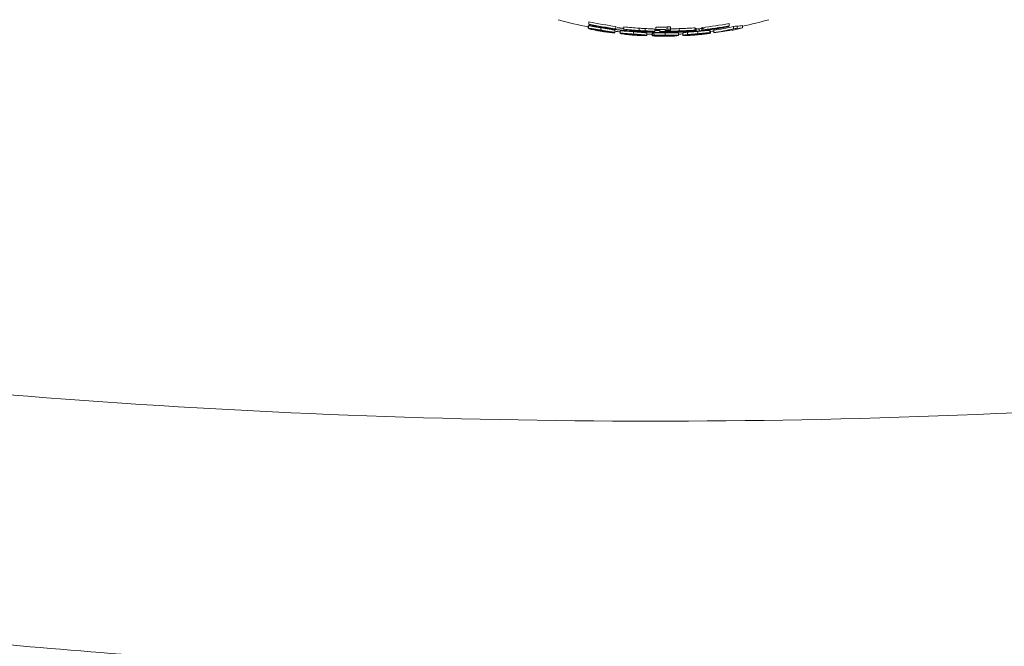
# Model space of a CAD drawing. Header units: millimetres. Extents: x 2 to 601, y 5 to 415.
# Tile 108 of 144: x 544 to 548.28, y 189.76 to 192.48. Entities that reach past the tile are written whole.
import ezdxf

# ---------------------------------------------------------------- set-up
doc = ezdxf.new("R2010")
doc.units = ezdxf.units.MM
doc.linetypes.add('PHANTOM', pattern=[12.7, 6.35, -1.27, 1.27, -1.27, 1.27, -1.27])
doc.styles.add('SLDTEXTSTYLE0', font='TXT', dxfattribs={"width": 0.605})
doc.dimstyles.new('SLDDIMSTYLE2', dxfattribs={"dimtxt": 2.5, "dimasz": 2.5, "dimexe": 0, "dimexo": 0.0625, "dimtad": 1, "dimdec": 0, "dimlfac": 10, "dimrnd": 1e-09, "dimzin": 12, "dimdsep": 46, "dimtxsty": 'SLDTEXTSTYLE0', "dimsah": 1, "dimcen": 0.09, "dimadec": 0, "dimazin": 3, "dimtfac": 1, "dimtdec": 0, "dimtofl": 0, "dimtmove": 0, "dimatfit": 3, "dimfxl": 0, "dimfrac": 2, "dimtolj": 1, "dimtzin": 12, "dimarcsym": 0})

# ---------------------------------------------------------------- blocks, each defined once
blk = doc.blocks.new('_D_2')
at = {"color": 7, "linetype": 'Continuous', "lineweight": 0}
for p, q in [((540.2002, 192.0706), (540.2002, 185.9475)), ((554.3168, 192.0706), (554.3168, 185.9475)), ((540.2002, 186.9475), (530.696, 186.9475)), ((540.2002, 186.9475), (554.3168, 186.9475))]:
    blk.add_line(p, q, dxfattribs=at)
for points in [[(540.2002, 186.9475), (542.7002, 186.6375), (542.7002, 187.2575)], [(554.3168, 186.9475), (551.8168, 187.2575), (551.8168, 186.6375)]]:
    blk.add_solid(points, dxfattribs=at)
at = {"color": 7, "linetype": 'Continuous', "lineweight": 0, "insert": (530.696, 190.1702), "char_height": 2.5, "attachment_point": 1, "style": 'SLDTEXTSTYLE0'}
blk.add_mtext('141', dxfattribs=at)

msp = doc.modelspace()

# ---------------------------------------------------------------- linework, layer by layer
at = {"color": 7, "linetype": 'Continuous', "lineweight": 15}
for p, q in [((546.474, 192.4668), (546.474, 192.4566)), ((546.4717, 192.4494), (546.4717, 192.4393)), ((546.474, 192.456), (546.474, 192.4566)), ((546.474, 192.4535), (546.474, 192.4542)), ((546.5269, 192.441), (546.5269, 192.4308)), ((546.5871, 192.4299), (546.5871, 192.4198)), ((546.5917, 192.4465), (546.5917, 192.4364)), ((546.5917, 192.4364), (546.5917, 192.436)), ((546.6102, 192.427), (546.6102, 192.4169)), ((546.6263, 192.4447), (546.6263, 192.4347)), ((546.6263, 192.43), (546.6263, 192.4347)), ((546.6517, 192.4317), (546.6517, 192.43)), ((546.6517, 192.4295), (546.6517, 192.4276)), ((546.6679, 192.4239), (546.6679, 192.4138)), ((546.6924, 192.4392), (546.6924, 192.4292)), ((546.6951, 192.4285), (546.6951, 192.4268)), ((546.7191, 192.4377), (546.7191, 192.4277)), ((546.7255, 192.4179), (546.7255, 192.4079)), ((546.7486, 192.4171), (546.7486, 192.4071)), ((546.7602, 192.4349), (546.7602, 192.4249)), ((546.7648, 192.4436), (546.7648, 192.4336)), ((546.7648, 192.433), (546.7648, 192.4336)), ((546.7832, 192.4336), (546.7832, 192.4236)), ((546.8063, 192.4297), (546.8063, 192.4334)), ((546.8063, 192.4188), (546.8063, 192.4088)), ((546.8145, 192.4445), (546.8145, 192.4345)), ((546.8294, 192.4447), (546.8294, 192.4347)), ((546.8294, 192.4347), (546.8294, 192.43)), ((546.864, 192.4176), (546.864, 192.4076)), ((546.8662, 192.4373), (546.8662, 192.4273)), ((546.8825, 192.4183), (546.8825, 192.4083)), ((546.9021, 192.4214), (546.9021, 192.4114)), ((546.9148, 192.4285), (546.9148, 192.4268)), ((546.9355, 192.4402), (546.9355, 192.4301)), ((546.9402, 192.4387), (546.9402, 192.4286)), ((546.9482, 192.4255), (546.9482, 192.4154)), ((546.9655, 192.442), (546.9655, 192.432)), ((546.9655, 192.4316), (546.9655, 192.432)), ((547.0025, 192.4281), (546.9988, 192.4282)), ((547.0002, 192.4297), (547.0002, 192.4197)), ((547.0025, 192.4281), (547.0025, 192.418)), ((547.0163, 192.43), (547.0163, 192.42)), ((547.0163, 192.4194), (547.0163, 192.42)), ((547.0832, 192.4595), (547.0832, 192.4493)), ((547.0832, 192.4493), (547.0832, 192.4487)), ((547.0832, 192.4468), (547.0832, 192.4462)), ((547.0948, 192.4321), (547.0948, 192.4338)), ((547.0948, 192.4304), (547.0948, 192.4315)), ((547.1017, 192.4464), (547.1017, 192.4363)), ((547.1179, 192.4495), (547.1179, 192.4393)), ((547.1179, 192.4393), (547.1179, 192.4364)), ((547.1179, 192.4358), (547.1179, 192.4347)), ((547.1409, 192.4512), (547.1409, 192.441)), ((547.1409, 192.441), (547.1409, 192.4404)), ((546.6679, 192.4133), (546.6679, 192.4096)), ((546.8063, 192.4081), (546.8063, 192.4045))]:
    msp.add_line(p, q, dxfattribs=at)
at = {"color": 7, "linetype": 'PHANTOM', "lineweight": 0}
for p, q in [((546.6439, 192.4283), (546.6439, 192.4276)), ((546.9531, 192.4365), (546.9655, 192.4378))]:
    msp.add_line(p, q, dxfattribs=at)
at = {"color": 7, "linetype": 'Continuous', "lineweight": 15}
for centre, radius, start, end in [((546.7985, 194.1063), 1.6705, 264.0845, 266.3607), ((546.7987, 194.1092), 1.6833, 264.122, 266.3808), ((546.8, 194.1178), 1.6967, 264.1238, 264.9849), ((546.7982, 194.1019), 1.6765, 264.9878, 266.4608), ((546.7984, 194.1034), 1.6797, 264.988, 266.473), ((546.7987, 194.1066), 1.6836, 264.9902, 266.4952), ((546.7987, 194.0896), 1.6599, 270.2621, 271.0587), ((546.7988, 194.0946), 1.6502, 270.5466, 271.0625), ((546.7986, 194.1054), 1.671, 270.5469, 271.0564), ((546.7985, 194.0857), 1.6805, 277.447, 280.1543), ((546.7989, 194.0838), 1.678, 278.4261, 280.1553), ((546.799, 194.082), 1.678, 280.1536, 280.9552), ((546.7996, 194.0833), 1.6645, 280.456, 281.022), ((546.7945, 194.1104), 1.7021, 280.3985, 280.9519), ((546.7997, 194.0802), 1.6643, 281.0208, 281.8314), ((546.7981, 194.088), 1.6823, 280.9559, 281.7576), ((546.7998, 194.0793), 1.674, 280.9522, 281.7578)]:
    msp.add_arc(centre, radius, start, end, dxfattribs=at)
at = {"color": 7, "linetype": 'PHANTOM', "lineweight": 0}
msp.add_arc((549.3316, 192.6593), 2.3897, 185.3499, 185.5642, dxfattribs=at)
at = {"color": 7, "linetype": 'Continuous', "lineweight": 15}
for centre, major_axis, ratio, start_param, end_param in [((546.7985, 194.0796), (1.67, 0), 0.998368, 4.434958, 4.516846), ((546.7985, 194.1008), (1.2019, -1.1726), 0.988765, 5.284252, 5.355652), ((546.7985, 194.0796), (1.67, 0), 0.998368, 4.91891, 4.98982), ((546.7985, 194.1008), (1.2091, -1.1796), 0.988765, 5.285431, 5.356394), ((546.7985, 194.1006), (1.2112, -1.1758), 0.990145, 5.283642, 5.340752), ((546.7985, 194.1052), (1.2112, 1.1758), 0.990145, 3.752408, 3.809517), ((546.7985, 194.105), (1.2091, 1.1796), 0.988765, 3.750619, 3.821582), ((546.7985, 194.0854), (1.2634, 1.1103), 0.997363, 3.798365, 3.812346), ((546.7985, 194.0796), (1.67, 0), 0.998368, 4.58546, 4.599379), ((546.7985, 194.0973), (1.67, 0), 0.998771, 4.689437, 4.703258), ((546.7985, 194.1032), (1.2252, 1.156), 0.99439, 4.025395, 4.040546), ((546.7985, 194.1029), (1.2226, -1.1593), 0.99391, 5.53747, 5.552625), ((546.7985, 194.0973), (1.67, 0), 0.998771, 4.797326, 4.805114), ((546.7985, 194.1012), (1.2019, 1.1726), 0.988765, 4.045186, 4.11633), ((546.7985, 194.1012), (1.2091, 1.1796), 0.988765, 4.044587, 4.1153), ((546.7985, 194.1046), (1.2091, -1.1796), 0.988765, 5.579399, 5.650112), ((546.7985, 194.0864), (1.2634, 1.1103), 0.997363, 4.099238, 4.113063), ((546.7985, 194.101), (1.2112, 1.1758), 0.990145, 4.060191, 4.117089), ((546.7985, 194.1048), (1.2112, -1.1758), 0.990145, 5.591425, 5.648323), ((546.7985, 194.0796), (1.67, 0), 0.998368, 4.83484, 4.843198), ((546.7985, 194.0778), (1.1967, 1.205), 0.966605, 4.071335, 4.123104), ((546.7985, 194.0778), (1.2039, 1.2122), 0.966605, 4.070552, 4.122005), ((546.7985, 194.0768), (1.2039, 1.2122), 0.966606, 4.087672, 4.117817), ((546.7985, 194.0796), (1.67, 0), 0.998368, 4.668698, 4.689168), ((546.7985, 194.0796), (1.67, 0), 0.998368, 4.751633, 4.762699)]:
    msp.add_ellipse(centre, major_axis=major_axis, ratio=ratio, start_param=start_param, end_param=end_param, dxfattribs=at)
at = {"color": 7, "linetype": 'PHANTOM', "lineweight": 0}
msp.add_ellipse((546.7985, 194.0913), major_axis=(0, 1.6709), ratio=0.999456, start_param=3.048867, end_param=3.234318, dxfattribs=at)
at = {"color": 7, "linetype": 'Continuous', "lineweight": 15}
for points, knots in [([(546.5269, 192.441), (546.5202, 192.4421), (546.5067, 192.4443), (546.4899, 192.4471), (546.4781, 192.449), (546.4724, 192.4497), (546.4719, 192.4495), (546.4717, 192.4494)], [0, 0, 0, 0, 0.2210574, 0.4444527, 0.6383499, 0.8405186, 1, 1, 1, 1]), ([(546.4717, 192.4393), (546.4724, 192.4393), (546.4737, 192.4395), (546.4852, 192.4377), (546.4993, 192.4354), (546.5142, 192.4329), (546.5235, 192.4314), (546.5269, 192.4308)], [0, 0, 0, 0, 0.2900144, 0.489864, 0.6892111, 0.8889135, 1, 1, 1, 1]), ([(546.5228, 192.4284), (546.5169, 192.4294), (546.505, 192.4315), (546.49, 192.4345), (546.4787, 192.437), (546.4726, 192.4386), (546.472, 192.4391), (546.4717, 192.4393)], [0, 0, 0, 0, 0.205554, 0.412366, 0.606411, 0.812209, 1, 1, 1, 1]), ([(546.5237, 192.4266), (546.5164, 192.4278), (546.5041, 192.43), (546.4894, 192.4329), (546.4793, 192.4352), (546.4753, 192.4363), (546.4742, 192.4367), (546.474, 192.4368)], [0, 0, 0, 0, 0.291809, 0.48896, 0.685798, 0.939222, 1, 1, 1, 1]), ([(546.5304, 192.4297), (546.5256, 192.4305), (546.517, 192.4319), (546.5068, 192.4335), (546.4996, 192.4345), (546.4953, 192.435), (546.495, 192.4349), (546.4948, 192.4348)], [0, 0, 0, 0, 0.24145, 0.423842, 0.605523, 0.814222, 1, 1, 1, 1]), ([(546.4948, 192.4348), (546.4951, 192.4346), (546.4958, 192.4343), (546.5019, 192.4329), (546.5102, 192.4312), (546.5201, 192.4294), (546.5267, 192.4283), (546.5298, 192.4278)], [0, 0, 0, 0, 0.250464, 0.447498, 0.644533, 0.835198, 1, 1, 1, 1]), ([(546.4971, 192.4325), (546.4984, 192.4321), (546.5002, 192.4315), (546.5074, 192.43), (546.5145, 192.4287), (546.5206, 192.4276), (546.5241, 192.4271), (546.5249, 192.4269)], [0, 0, 0, 0, 0.387476, 0.572915, 0.758626, 0.940167, 1, 1, 1, 1]), ([(546.564, 192.4227), (546.5603, 192.4231), (546.5529, 192.4239), (546.5377, 192.426), (546.5273, 192.4277), (546.5228, 192.4284)], [0, 0, 0, 0, 0.362873, 0.727051, 1, 1, 1, 1]), ([(546.5871, 192.4198), (546.5865, 192.4194), (546.5858, 192.4188), (546.5719, 192.4199), (546.5571, 192.4216), (546.5405, 192.4239), (546.529, 192.4257), (546.5237, 192.4266)], [0, 0, 0, 0, 0.4043721, 0.5857228, 0.7318703, 0.8782528, 1, 1, 1, 1]), ([(546.5249, 192.4269), (546.5298, 192.4261), (546.5383, 192.4248), (546.5488, 192.4234), (546.5587, 192.4223), (546.5631, 192.4222), (546.5639, 192.4225), (546.5641, 192.4226)], [0, 0, 0, 0, 0.177253, 0.309437, 0.441891, 0.806682, 1, 1, 1, 1]), ([(546.5871, 192.4299), (546.5868, 192.4302), (546.5864, 192.4308), (546.5794, 192.4323), (546.5666, 192.4345), (546.5505, 192.4371), (546.5364, 192.4394), (546.5285, 192.4407), (546.5269, 192.441)], [0, 0, 0, 0, 0.26205, 0.476008, 0.637505, 0.79942, 0.958454, 1, 1, 1, 1]), ([(546.5269, 192.4308), (546.5335, 192.4298), (546.5467, 192.4276), (546.564, 192.4248), (546.5766, 192.4227), (546.5863, 192.4208), (546.5868, 192.4202), (546.5871, 192.4198)], [0, 0, 0, 0, 0.167826, 0.336196, 0.49453, 0.66187, 1, 1, 1, 1]), ([(546.5298, 192.4278), (546.5348, 192.427), (546.5434, 192.4257), (546.5537, 192.4243), (546.5603, 192.4236), (546.5635, 192.4234), (546.5639, 192.4236), (546.564, 192.4236)], [0, 0, 0, 0, 0.260889, 0.449321, 0.637184, 0.825313, 1, 1, 1, 1]), ([(546.564, 192.4236), (546.5635, 192.4239), (546.5627, 192.4242), (546.5553, 192.4256), (546.5466, 192.4271), (546.5377, 192.4285), (546.5324, 192.4294), (546.5304, 192.4297)], [0, 0, 0, 0, 0.322978, 0.521208, 0.720106, 0.895157, 1, 1, 1, 1]), ([(546.5641, 192.4226), (546.5641, 192.4226), (546.5641, 192.4226), (546.5641, 192.4227), (546.564, 192.4227), (546.564, 192.4227)], [0, 0, 0, 0, 0.2486068, 0.4972378, 1, 1, 1, 1]), ([(546.6679, 192.4239), (546.6604, 192.4244), (546.6478, 192.4255), (546.6328, 192.4267), (546.6213, 192.4275), (546.6114, 192.4279), (546.6106, 192.4273), (546.6102, 192.427)], [0, 0, 0, 0, 0.181664, 0.305515, 0.429043, 0.633486, 1, 1, 1, 1]), ([(546.6102, 192.4169), (546.6108, 192.4174), (546.6117, 192.418), (546.6273, 192.417), (546.6402, 192.416), (546.6541, 192.4149), (546.6635, 192.4142), (546.6679, 192.4138)], [0, 0, 0, 0, 0.48376, 0.642079, 0.767542, 0.892675, 1, 1, 1, 1]), ([(546.7255, 192.4179), (546.7246, 192.4185), (546.7233, 192.4192), (546.7101, 192.4206), (546.6978, 192.4216), (546.6837, 192.4226), (546.6734, 192.4234), (546.6679, 192.4239)], [0, 0, 0, 0, 0.4607347, 0.6265168, 0.7455179, 0.8640654, 1, 1, 1, 1]), ([(546.7191, 192.4377), (546.7169, 192.4378), (546.7125, 192.438), (546.7058, 192.4384), (546.6991, 192.4388), (546.6947, 192.4391), (546.6924, 192.4392)], [0, 0, 0, 0, 0.250004, 0.499899, 0.749854, 1, 1, 1, 1]), ([(546.6924, 192.4292), (546.6969, 192.4289), (546.7036, 192.4285), (546.7125, 192.428), (546.7169, 192.4278), (546.7191, 192.4277)], [0, 0, 0, 0, 0.498678, 0.748829, 1, 1, 1, 1]), ([(546.7154, 192.4273), (546.7137, 192.4274), (546.7103, 192.4276), (546.7034, 192.428), (546.6981, 192.4283), (546.6947, 192.4285)], [0, 0, 0, 0, 0.250215, 0.500299, 1, 1, 1, 1]), ([(546.6951, 192.4268), (546.7017, 192.4264), (546.7113, 192.4259), (546.7231, 192.4255), (546.7296, 192.4254), (546.734, 192.4254), (546.7345, 192.4256), (546.7348, 192.4257)], [0, 0, 0, 0, 0.330719, 0.486115, 0.642554, 0.786129, 1, 1, 1, 1]), ([(546.7602, 192.4249), (546.7595, 192.4248), (546.7584, 192.4244), (546.7496, 192.4243), (546.7375, 192.4244), (546.7191, 192.4249), (546.7046, 192.4257), (546.6958, 192.4262)], [0, 0, 0, 0, 0.221171, 0.406314, 0.545461, 0.726266, 1, 1, 1, 1]), ([(546.7348, 192.4257), (546.7344, 192.4258), (546.7338, 192.426), (546.7284, 192.4265), (546.722, 192.4269), (546.7172, 192.4272), (546.7154, 192.4273)], [0, 0, 0, 0, 0.342536, 0.598797, 0.855902, 1, 1, 1, 1]), ([(546.7602, 192.4349), (546.7595, 192.4351), (546.7584, 192.4355), (546.75, 192.4361), (546.7389, 192.4367), (546.7282, 192.4372), (546.7214, 192.4376), (546.7191, 192.4377)], [0, 0, 0, 0, 0.2842296, 0.5156836, 0.7089071, 0.9014918, 1, 1, 1, 1]), ([(546.7191, 192.4277), (546.7259, 192.4273), (546.7373, 192.4268), (546.7504, 192.4261), (546.7585, 192.4255), (546.7596, 192.4251), (546.7602, 192.4249)], [0, 0, 0, 0, 0.29085, 0.490013, 0.732027, 1, 1, 1, 1]), ([(546.8063, 192.4188), (546.7988, 192.4187), (546.7863, 192.4187), (546.7712, 192.4186), (546.7597, 192.4185), (546.7498, 192.4181), (546.7491, 192.4175), (546.7486, 192.4171)], [0, 0, 0, 0, 0.18199, 0.305514, 0.428796, 0.634294, 1, 1, 1, 1]), ([(546.8145, 192.4445), (546.8083, 192.4442), (546.7987, 192.4438), (546.7804, 192.4435), (546.77, 192.4436), (546.7648, 192.4436)], [0, 0, 0, 0, 0.478431, 0.73663, 1, 1, 1, 1]), ([(546.7648, 192.4336), (546.7698, 192.4336), (546.7799, 192.4335), (546.7982, 192.4338), (546.808, 192.4342), (546.8145, 192.4345)], [0, 0, 0, 0, 0.251665, 0.50386, 1, 1, 1, 1]), ([(546.8063, 192.4334), (546.8032, 192.4333), (546.7971, 192.4331), (546.7834, 192.4329), (546.7722, 192.433), (546.7648, 192.433)], [0, 0, 0, 0, 0.250812, 0.501552, 1, 1, 1, 1]), ([(546.7832, 192.4236), (546.7845, 192.424), (546.7865, 192.4246), (546.8032, 192.4252), (546.8232, 192.4258), (546.8451, 192.4265), (546.8596, 192.427), (546.8662, 192.4273)], [0, 0, 0, 0, 0.314738, 0.500164, 0.686464, 0.857391, 1, 1, 1, 1]), ([(546.8667, 192.4225), (546.8556, 192.4221), (546.8371, 192.4215), (546.8139, 192.4215), (546.7971, 192.4219), (546.7856, 192.4227), (546.784, 192.4233), (546.7832, 192.4236)], [0, 0, 0, 0, 0.231746, 0.388192, 0.544431, 0.76545, 1, 1, 1, 1]), ([(546.864, 192.4176), (546.8631, 192.4181), (546.8618, 192.4187), (546.8486, 192.419), (546.8363, 192.419), (546.8222, 192.4188), (546.8118, 192.4188), (546.8063, 192.4188)], [0, 0, 0, 0, 0.461052, 0.626983, 0.746191, 0.864803, 1, 1, 1, 1]), ([(546.8649, 192.4267), (546.857, 192.4264), (546.8436, 192.4259), (546.8277, 192.4253), (546.8163, 192.4247), (546.8101, 192.4242), (546.8091, 192.4238), (546.8086, 192.4236)], [0, 0, 0, 0, 0.23154, 0.390534, 0.549486, 0.771165, 1, 1, 1, 1]), ([(546.8086, 192.4236), (546.8094, 192.4232), (546.8106, 192.4227), (546.8221, 192.4223), (546.8363, 192.4222), (546.8513, 192.4224), (546.8611, 192.4228), (546.8643, 192.4229)], [0, 0, 0, 0, 0.375914, 0.545975, 0.717595, 0.906655, 1, 1, 1, 1]), ([(546.8662, 192.4373), (546.854, 192.4368), (546.8409, 192.4363), (546.8302, 192.436), (546.8294, 192.436)], [0, 0, 0, 0, 0.923093, 1, 1, 1, 1]), ([(546.8643, 192.4229), (546.8705, 192.4232), (546.882, 192.4237), (546.8966, 192.4247), (546.908, 192.4258), (546.9128, 192.4265), (546.9145, 192.4268), (546.9148, 192.4268)], [0, 0, 0, 0, 0.251213, 0.461309, 0.671148, 0.953876, 1, 1, 1, 1]), ([(546.9102, 192.4281), (546.9072, 192.4281), (546.9026, 192.4281), (546.8894, 192.4277), (546.8772, 192.4272), (546.8689, 192.4268), (546.8649, 192.4267)], [0, 0, 0, 0, 0.395104, 0.60454, 0.813668, 1, 1, 1, 1]), ([(546.9355, 192.4402), (546.9317, 192.4401), (546.9252, 192.44), (546.906, 192.4391), (546.8864, 192.4381), (546.8727, 192.4376), (546.8662, 192.4373)], [0, 0, 0, 0, 0.334226, 0.562465, 0.790457, 1, 1, 1, 1]), ([(546.8662, 192.4273), (546.8753, 192.4277), (546.892, 192.4284), (546.9131, 192.4294), (546.9281, 192.4301), (546.9331, 192.4301), (546.9355, 192.4301)], [0, 0, 0, 0, 0.290852, 0.52741, 0.763915, 1, 1, 1, 1]), ([(546.9402, 192.4286), (546.9362, 192.428), (546.9298, 192.427), (546.9095, 192.425), (546.8888, 192.4235), (546.874, 192.4228), (546.8667, 192.4225)], [0, 0, 0, 0, 0.349393, 0.568834, 0.788184, 1, 1, 1, 1]), ([(546.9021, 192.4214), (546.8972, 192.4209), (546.8885, 192.42), (546.8834, 192.4191), (546.8828, 192.4186), (546.8825, 192.4183)], [0, 0, 0, 0, 0.348637, 0.621706, 1, 1, 1, 1]), ([(546.9482, 192.4255), (546.9439, 192.4251), (546.9329, 192.4241), (546.916, 192.4227), (546.9067, 192.4218), (546.9021, 192.4214)], [0, 0, 0, 0, 0.251541, 0.63265, 1, 1, 1, 1]), ([(547.0025, 192.418), (547.0016, 192.4177), (547.0002, 192.4171), (546.9897, 192.4154), (546.9764, 192.4136), (546.9612, 192.4119), (546.9506, 192.4109), (546.9456, 192.4104)], [0, 0, 0, 0, 0.268328, 0.48104, 0.659761, 0.837995, 1, 1, 1, 1]), ([(547.0002, 192.4297), (546.9985, 192.4297), (546.9958, 192.4297), (546.9839, 192.4287), (546.9703, 192.4275), (546.9578, 192.4263), (546.9504, 192.4257), (546.9482, 192.4255)], [0, 0, 0, 0, 0.2991504, 0.5042845, 0.7095344, 0.9148213, 1, 1, 1, 1]), ([(546.9482, 192.4154), (546.955, 192.416), (546.9671, 192.4171), (546.9826, 192.4186), (546.9932, 192.4195), (546.9984, 192.4198), (546.9997, 192.4197), (547.0002, 192.4197)], [0, 0, 0, 0, 0.264317, 0.471489, 0.679013, 0.88442, 1, 1, 1, 1]), ([(546.9493, 192.4139), (546.9553, 192.4144), (546.9674, 192.4155), (546.9827, 192.4169), (546.9948, 192.418), (547.0015, 192.4183), (547.0022, 192.4181), (547.0025, 192.418)], [0, 0, 0, 0, 0.2045281, 0.4109334, 0.5982229, 0.8174776, 1, 1, 1, 1]), ([(546.9531, 192.4365), (546.9542, 192.4366), (546.9618, 192.4373), (546.9692, 192.4381), (546.9755, 192.4388)], [0, 0, 0, 0, 0.145068, 1, 1, 1, 1]), ([(546.6276, 192.4131), (546.6226, 192.4139), (546.6141, 192.4152), (546.6107, 192.4163), (546.6104, 192.4167), (546.6102, 192.4169)], [0, 0, 0, 0, 0.424867, 0.710279, 1, 1, 1, 1]), ([(546.6679, 192.4091), (546.6641, 192.4094), (546.6544, 192.4101), (546.6396, 192.4116), (546.6315, 192.4126), (546.6276, 192.4131)], [0, 0, 0, 0, 0.251379, 0.643457, 1, 1, 1, 1]), ([(546.6437, 192.415), (546.6408, 192.4151), (546.6354, 192.4153), (546.6336, 192.415), (546.6334, 192.4146), (546.6332, 192.4145)], [0, 0, 0, 0, 0.3633083, 0.6797977, 1, 1, 1, 1]), ([(546.6332, 192.4145), (546.6334, 192.4143), (546.6336, 192.4139), (546.636, 192.4132), (546.6414, 192.4122), (546.65, 192.4112), (546.6593, 192.4103), (546.6651, 192.4098), (546.6679, 192.4096)], [0, 0, 0, 0, 0.251733, 0.492547, 0.64668, 0.802696, 0.906755, 1, 1, 1, 1]), ([(546.6676, 192.4133), (546.6641, 192.4136), (546.6572, 192.4141), (546.6489, 192.4147), (546.6452, 192.4149), (546.6437, 192.415)], [0, 0, 0, 0, 0.371416, 0.745963, 1, 1, 1, 1]), ([(546.7025, 192.4091), (546.7023, 192.4093), (546.7021, 192.4097), (546.6997, 192.4103), (546.6943, 192.411), (546.6866, 192.4118), (546.6776, 192.4125), (546.671, 192.413), (546.6676, 192.4133)], [0, 0, 0, 0, 0.2514492, 0.494533, 0.6496656, 0.7765972, 0.8831762, 1, 1, 1, 1]), ([(546.6679, 192.4138), (546.6749, 192.4133), (546.687, 192.4124), (546.7023, 192.4112), (546.7146, 192.4101), (546.7243, 192.409), (546.7251, 192.4083), (546.7255, 192.4079)], [0, 0, 0, 0, 0.17308, 0.296832, 0.42113, 0.651228, 1, 1, 1, 1]), ([(546.6679, 192.4096), (546.6713, 192.4093), (546.6783, 192.4088), (546.6871, 192.4084), (546.6943, 192.4081), (546.6996, 192.4082), (546.7021, 192.4085), (546.7023, 192.4089), (546.7025, 192.4091)], [0, 0, 0, 0, 0.118162, 0.237063, 0.35146, 0.487725, 0.74107, 1, 1, 1, 1]), ([(546.7255, 192.4079), (546.7249, 192.4075), (546.724, 192.4068), (546.7103, 192.4068), (546.6978, 192.4072), (546.6834, 192.4079), (546.6731, 192.4087), (546.6679, 192.4091)], [0, 0, 0, 0, 0.449976, 0.623018, 0.746399, 0.870044, 1, 1, 1, 1]), ([(546.7486, 192.4071), (546.7493, 192.4076), (546.7502, 192.4082), (546.7658, 192.4086), (546.7787, 192.4087), (546.7925, 192.4087), (546.8019, 192.4087), (546.8063, 192.4088)], [0, 0, 0, 0, 0.484359, 0.642891, 0.767776, 0.892554, 1, 1, 1, 1]), ([(546.7661, 192.4047), (546.761, 192.4051), (546.7525, 192.4057), (546.7492, 192.4065), (546.7488, 192.4069), (546.7486, 192.4071)], [0, 0, 0, 0, 0.425015, 0.71014, 1, 1, 1, 1]), ([(546.8063, 192.404), (546.8025, 192.404), (546.7929, 192.404), (546.7781, 192.4042), (546.77, 192.4046), (546.7661, 192.4047)], [0, 0, 0, 0, 0.25208, 0.641571, 1, 1, 1, 1]), ([(546.7821, 192.408), (546.7792, 192.4078), (546.7739, 192.4075), (546.7721, 192.4071), (546.7718, 192.4067), (546.7717, 192.4066)], [0, 0, 0, 0, 0.363328, 0.679827, 1, 1, 1, 1]), ([(546.7717, 192.4066), (546.7718, 192.4064), (546.7721, 192.406), (546.7745, 192.4055), (546.7798, 192.405), (546.7885, 192.4047), (546.7978, 192.4045), (546.8036, 192.4045), (546.8063, 192.4045)], [0, 0, 0, 0, 0.251744, 0.492745, 0.647399, 0.803599, 0.90712, 1, 1, 1, 1]), ([(546.8061, 192.4082), (546.8026, 192.4082), (546.7957, 192.4082), (546.7874, 192.4081), (546.7837, 192.408), (546.7821, 192.408)], [0, 0, 0, 0, 0.369763, 0.742462, 1, 1, 1, 1]), ([(546.8409, 192.4069), (546.8408, 192.4071), (546.8405, 192.4075), (546.8381, 192.4079), (546.8328, 192.4081), (546.8251, 192.4082), (546.8161, 192.4083), (546.8095, 192.4082), (546.8061, 192.4082)], [0, 0, 0, 0, 0.251552, 0.494937, 0.650021, 0.777201, 0.88348, 1, 1, 1, 1]), ([(546.8063, 192.4088), (546.8134, 192.4088), (546.8255, 192.4089), (546.8408, 192.409), (546.8531, 192.4089), (546.8628, 192.4086), (546.8635, 192.408), (546.864, 192.4076)], [0, 0, 0, 0, 0.17321, 0.296898, 0.421116, 0.652102, 1, 1, 1, 1]), ([(546.864, 192.4076), (546.8634, 192.4071), (546.8625, 192.4064), (546.8487, 192.4052), (546.8362, 192.4046), (546.8219, 192.4041), (546.8116, 192.404), (546.8063, 192.404)], [0, 0, 0, 0, 0.450214, 0.623557, 0.746977, 0.870673, 1, 1, 1, 1]), ([(546.8063, 192.4045), (546.8098, 192.4046), (546.8167, 192.4046), (546.8255, 192.4049), (546.8327, 192.4052), (546.838, 192.4057), (546.8405, 192.4063), (546.8408, 192.4067), (546.8409, 192.4069)], [0, 0, 0, 0, 0.117755, 0.236032, 0.350131, 0.486936, 0.740577, 1, 1, 1, 1]), ([(546.8825, 192.4083), (546.8826, 192.4085), (546.8829, 192.4089), (546.8863, 192.4097), (546.8929, 192.4105), (546.901, 192.4113), (546.9021, 192.4114)], [0, 0, 0, 0, 0.251132, 0.502621, 0.934408, 1, 1, 1, 1]), ([(546.9456, 192.4104), (546.938, 192.4098), (546.9241, 192.4087), (546.9063, 192.4077), (546.8925, 192.4073), (546.8837, 192.4075), (546.8829, 192.408), (546.8825, 192.4083)], [0, 0, 0, 0, 0.185965, 0.342911, 0.499612, 0.703039, 1, 1, 1, 1]), ([(546.9021, 192.4114), (546.9051, 192.4117), (546.9122, 192.4123), (546.9271, 192.4136), (546.9402, 192.4147), (546.9472, 192.4153), (546.9482, 192.4154)], [0, 0, 0, 0, 0.248228, 0.592815, 0.943237, 1, 1, 1, 1]), ([(546.9055, 192.4099), (546.9095, 192.4103), (546.9175, 192.4111), (546.9339, 192.4125), (546.9447, 192.4135), (546.9493, 192.4139)], [0, 0, 0, 0, 0.366086, 0.735883, 1, 1, 1, 1]), ([(546.927, 192.413), (546.9224, 192.4125), (546.9134, 192.4116), (546.9063, 192.4106), (546.9058, 192.4102), (546.9055, 192.4099)], [0, 0, 0, 0, 0.30049, 0.574898, 1, 1, 1, 1]), ([(546.9429, 192.4128), (546.9383, 192.4124), (546.9291, 192.4116), (546.9174, 192.4105), (546.9092, 192.4097), (546.9059, 192.4093), (546.9056, 192.4091), (546.9055, 192.409)], [0, 0, 0, 0, 0.233041, 0.468077, 0.679687, 0.876351, 1, 1, 1, 1]), ([(546.9055, 192.409), (546.9062, 192.4089), (546.9073, 192.4087), (546.9146, 192.4089), (546.924, 192.4093), (546.9341, 192.41), (546.9409, 192.4106), (546.9438, 192.4108)], [0, 0, 0, 0, 0.267578, 0.491538, 0.67535, 0.859285, 1, 1, 1, 1]), ([(546.9467, 192.4147), (546.945, 192.4146), (546.9415, 192.4143), (546.9348, 192.4137), (546.9301, 192.4133), (546.927, 192.413)], [0, 0, 0, 0, 0.2506336, 0.5020146, 1, 1, 1, 1]), ([(546.9794, 192.4153), (546.979, 192.4154), (546.9783, 192.4156), (546.9715, 192.4152), (546.9629, 192.4145), (546.9528, 192.4136), (546.946, 192.4131), (546.9429, 192.4128)], [0, 0, 0, 0, 0.286853, 0.472719, 0.658894, 0.842092, 1, 1, 1, 1]), ([(546.9438, 192.4108), (546.9482, 192.4112), (546.9562, 192.4119), (546.9664, 192.4131), (546.9738, 192.4141), (546.9786, 192.4149), (546.9791, 192.4152), (546.9794, 192.4153)], [0, 0, 0, 0, 0.216206, 0.396906, 0.5773, 0.768351, 1, 1, 1, 1]), ([(546.9688, 192.4166), (546.9672, 192.4165), (546.9634, 192.4162), (546.9558, 192.4155), (546.9496, 192.415), (546.9467, 192.4147)], [0, 0, 0, 0, 0.251128, 0.642337, 1, 1, 1, 1]), ([(546.9771, 192.417), (546.9767, 192.417), (546.9758, 192.417), (546.9736, 192.4169), (546.9707, 192.4167), (546.9688, 192.4166)], [0, 0, 0, 0, 0.2523808, 0.5041284, 1, 1, 1, 1]), ([(551.4369, 189.9715), (550.9871, 189.9123), (550.0872, 189.7939), (548.7232, 189.6872), (547.3398, 189.6325), (545.9404, 189.6395), (544.5293, 189.7028), (543.597, 189.7956), (543.1311, 189.842)], [0, 0, 0, 0, 0.163964, 0.328065, 0.492024, 0.661296, 0.830724, 1, 1, 1, 1])]:
    msp.add_open_spline(points, degree=3, knots=knots, dxfattribs=at)
at = {"color": 7, "linetype": 'PHANTOM', "lineweight": 0}
for points, knots in [([(546.6439, 192.4276), (546.6298, 192.429), (546.6017, 192.4319), (546.5642, 192.4375), (546.536, 192.4426), (546.5213, 192.4459), (546.5198, 192.4468), (546.5192, 192.4471)], [0, 0, 0, 0, 0.219201, 0.437021, 0.653358, 0.866855, 1, 1, 1, 1]), ([(546.5974, 192.4414), (546.6034, 192.4407), (546.6126, 192.4396), (546.6228, 192.4386), (546.6263, 192.4383)], [0, 0, 0, 0, 0.654618, 1, 1, 1, 1]), ([(547.0693, 192.4446), (547.0638, 192.4434), (547.0524, 192.4409), (547.0207, 192.4356), (546.986, 192.4309), (546.9625, 192.4285), (546.9531, 192.4276)], [0, 0, 0, 0, 0.2510275, 0.5281326, 0.8105368, 1, 1, 1, 1]), ([(543.0968, 190.9299), (543.2209, 190.917), (543.7771, 190.859), (544.7723, 190.7831), (546.0842, 190.7317), (547.4123, 190.7308), (548.7519, 190.7834), (550.0999, 190.8859), (550.9895, 190.9984), (551.4341, 191.0547)], [0, 0, 0, 0, 0.045011, 0.201812, 0.358735, 0.515533, 0.676975, 0.838553, 1, 1, 1, 1])]:
    msp.add_open_spline(points, degree=3, knots=knots, dxfattribs=at)

# ---------------------------------------------------------------- dimensions: what is measured, and where the dimension line sits
at = {"color": 7, "linetype": 'Continuous', "lineweight": 0}
dim = msp.add_linear_dim(base=(554.3168, 186.9475), p1=(540.2002, 193.0706), p2=(554.3168, 193.0706), dimstyle='SLDDIMSTYLE2', dxfattribs=at)
dim.commit()
dim.dimension.update_dxf_attribs({"geometry": '_D_2', "text_midpoint": (533.5606, 186.9475), "dimtype": 160})

doc.saveas('drawing.dxf')
